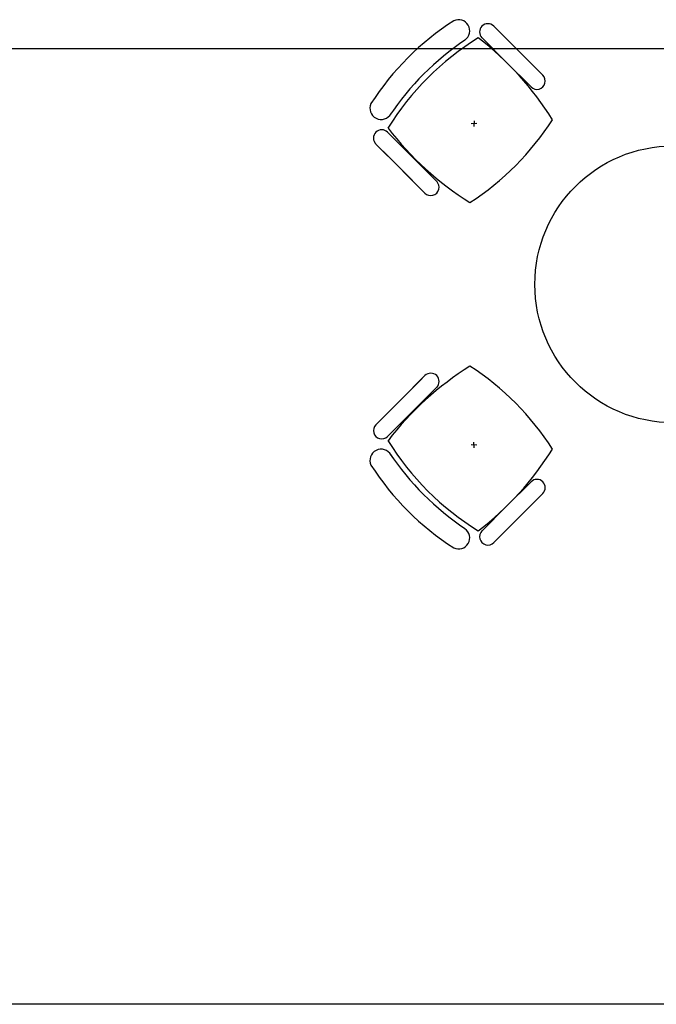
# Model space of a CAD drawing. Header units: millimetres. Extents: x -312551 to 250764, y -35891 to 59426.
# Tile 18 of 256: x -290830 to -288530, y 44009 to 47566. Entities that reach past the tile are written whole.
import ezdxf

# ---------------------------------------------------------------- set-up
doc = ezdxf.new("R2010")
doc.units = ezdxf.units.MM
doc.header["$LTSCALE"] = 2.5

msp = doc.modelspace()

# ---------------------------------------------------------------- linework, layer by layer
at = {"color": 8}
for p, q in [((-289116.9, 47542.6), (-289028.3, 47454)), ((-288949.4, 47375.2), (-289090.8, 47516.6)), ((-289220.9, 47492.3), (-289220.8, 47492.1)), ((-289159.3, 47500.2), (-289070.7, 47411.6)), ((-283489.4, 47460.8, 18), (-298723.8, 47460.8, 18)), ((-288991.9, 47332.8), (-289133.3, 47474.2)), ((-288939.7, 47365.4), (-289028.3, 47454)), ((-288982.1, 47323), (-289070.7, 47411.6)), ((-289187.8, 47200.3), (-289188.8, 47180.3)), ((-289500.3, 47159.3), (-289411.7, 47070.7)), ((-289178.3, 47190.8), (-289198.3, 47189.8)), ((-289542.7, 47116.8), (-289454.1, 47028.2)), ((-289375.2, 46949.4), (-289516.6, 47090.8)), ((-289323.1, 46982.1), (-289411.7, 47070.7)), ((-289365.5, 46939.6), (-289454.1, 47028.2)), ((-289375.2, 46270.4), (-289516.6, 46129)), ((-289365.5, 46280.1), (-289454.1, 46191.5)), ((-289323.1, 46237.7), (-289411.7, 46149.1)), ((-289542.7, 46102.9), (-289454.1, 46191.5)), ((-289500.3, 46060.5), (-289411.7, 46149.1)), ((-289178.3, 46029), (-289198.3, 46030)), ((-289187.8, 46019.5), (-289188.8, 46039.5)), ((-288991.9, 45887), (-289133.3, 45745.6)), ((-288982.1, 45896.8), (-289070.7, 45808.2)), ((-288949.4, 45844.6), (-289090.8, 45703.2)), ((-288939.7, 45854.3), (-289028.3, 45765.7)), ((-289159.3, 45719.6), (-289070.7, 45808.2)), ((-289116.9, 45677.1), (-289028.3, 45765.7)), ((-289220.9, 45727.5), (-289220.8, 45727.6)), ((-231058.6, 44009.5), (-311086.5, 44009.5))]:
    msp.add_line(p, q, dxfattribs=at)
msp.add_circle((-288468.4, 46609.9), 500, dxfattribs=at)
for centre, radius, start, end in [((-288719.8, 46721.3), 1000, 122.7873, 147.213), ((-289244.2, 47525.4), 40.4, 305.2098, 115.0684), ((-289138.1, 47521.4), 30, 45.0002, 225.0002), ((-288648.5, 46648.4), 1000, 121.6104, 148.2587), ((-288662.5, 46662.5), 1000, 123.9367, 146.1444), ((-289859.8, 46606.2), 1127.4, 32.0604, 52.4457), ((-288960.9, 47344.2), 30, 225.0002, 45.0002), ((-289523.9, 47245.7), 40.4, 154.932, 331.9801), ((-289745.5, 47745.4), 1000, 302.8675, 327.2662), ((-289521.5, 47138.1), 30, 45.0002, 225.0002), ((-288604.8, 47861.3), 1127.4, 217.5276, 237.9656), ((-289344.3, 46960.9), 30, 225.0002, 45.0002), ((-288604.8, 45358.5), 1127.4, 122.0344, 142.4724), ((-289745.5, 45474.3), 1000, 32.7338, 57.1325), ((-289344.3, 46258.9), 30, 314.9998, 134.9998), ((-289521.5, 46081.7), 30, 134.9998, 314.9998), ((-288648.5, 46571.4), 1000, 211.7413, 238.3896), ((-289523.9, 45974.1), 40.4, 28.0199, 205.068), ((-288662.5, 46557.3), 1000, 213.8556, 236.0633), ((-289859.8, 46613.5), 1127.4, 307.5543, 327.9396), ((-288719.8, 46498.5), 1000, 212.787, 237.2127), ((-288960.9, 45875.5), 30, 314.9998, 134.9998), ((-289244.2, 45694.4), 40.4, 244.9316, 54.7902), ((-289138.1, 45698.3), 30, 134.9998, 314.9998)]:
    msp.add_arc(centre, radius, start, end, dxfattribs=at)

doc.saveas('drawing.dxf')
